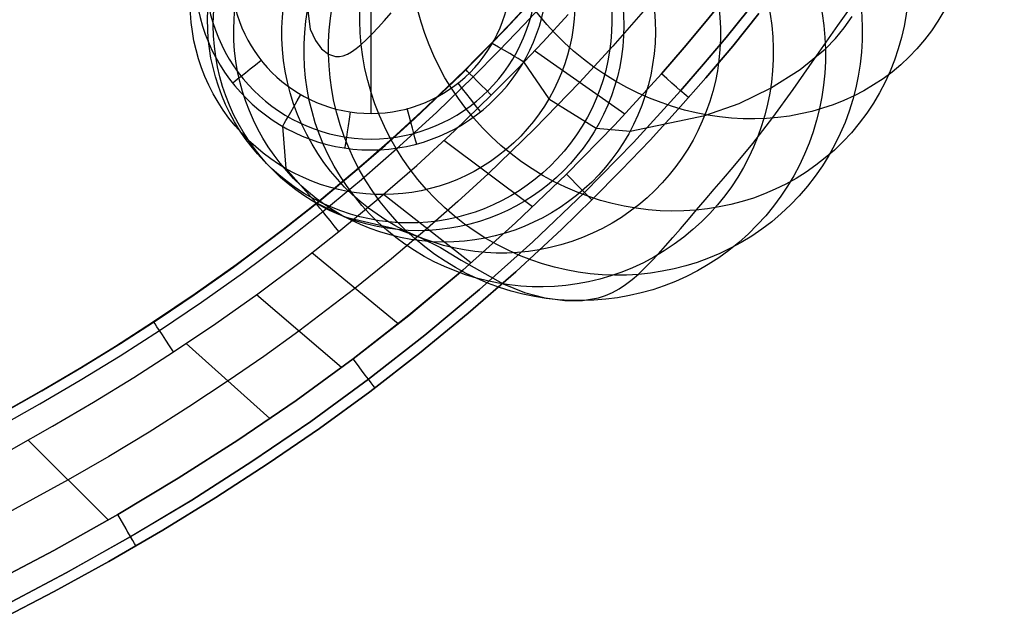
# Model space of a CAD drawing. Extents: x -3677 to -3089, y -67 to 482.
# Tile 58 of 110: x -3236 to -3181, y -41 to -8. Entities that reach past the tile are written whole.
import ezdxf

# ---------------------------------------------------------------- set-up
doc = ezdxf.new("R2010")
doc.units = 0
for name, color, linetype in [('BRACCIOLI', 97, 'CONTINUOUS'), ('CURVA_ORIGIN', 125, 'CONTINUOUS'), ('LIVELLO_02', 3, 'CONTINUOUS')]:
    doc.layers.add(name, color=color, linetype=linetype)

msp = doc.modelspace()

# ---------------------------------------------------------------- linework, layer by layer
at = {"layer": 'BRACCIOLI'}
for p, q in [((-3208.922671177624, -8.075240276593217, 18.58064800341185), (-3206.672071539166, -5.63858256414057, 18.58064800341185)), ((-3211.362633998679, -10.55276901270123, 18.58064800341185), (-3208.922671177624, -8.075240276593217, 18.58064800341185)), ((-3213.881065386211, -12.95052421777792, 18.58064800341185), (-3211.362633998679, -10.55276901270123, 18.58064800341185)), ((-3215.518637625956, -14.43028743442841, 18.58064800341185), (-3213.881065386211, -12.95052421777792, 18.58064800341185)), ((-3217.185565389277, -15.87692290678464, 18.58064800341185), (-3215.518637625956, -14.43028743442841, 18.58064800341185)), ((-3219.123159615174, -17.48697794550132, 18.58064800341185), (-3217.185565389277, -15.87692290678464, 18.58064800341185)), ((-3221.097506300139, -19.05161787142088, 18.58064800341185), (-3219.123159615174, -17.48697794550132, 18.58064800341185)), ((-3223.879395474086, -21.13280928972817, 18.58064800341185), (-3221.097506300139, -19.05161787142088, 18.58064800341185)), ((-3226.043645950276, -22.66043177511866, 18.58064800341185), (-3223.879395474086, -21.13280928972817, 18.58064800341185)), ((-3227.97253166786, -23.96064728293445, 18.58064800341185), (-3226.043645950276, -22.66043177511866, 18.58064800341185)), ((-3230.096321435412, -25.33085463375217, 18.58064800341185), (-3227.97253166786, -23.96064728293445, 18.58064800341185)), ((-3232.247210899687, -26.65795163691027, 18.58064800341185), (-3230.096321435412, -25.33085463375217, 18.58064800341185)), ((-3234.423378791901, -27.94331223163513, 18.58064800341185), (-3232.247210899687, -26.65795163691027, 18.58064800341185)), ((-3236.623003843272, -29.18831035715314, 18.58064800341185), (-3234.423378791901, -27.94331223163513, 18.58064800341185))]:
    msp.add_line(p, q, dxfattribs=at)
at = {"layer": 'CURVA_ORIGIN'}
for p, q in [((-3219.988751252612, -5.370632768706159, -157.1852190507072), (-3219.64778764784, -8.027364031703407, -136.0887517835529)), ((-3208.957051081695, -8.075240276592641, 17.5806480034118), (-3206.706451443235, -5.638582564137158, 17.5806480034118)), ((-3190.589150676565, -7.823103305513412, -64.41687419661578), (-3189.14508480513, -5.789191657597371, -61.09083712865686)), ((-3207.860481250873, -7.767380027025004, 19.99486156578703), (-3206.494638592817, -6.280984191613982, 19.99486156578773)), ((-3197.840619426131, -7.586754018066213, 20.58064800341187), (-3196.64572972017, -6.104673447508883, 20.58064800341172)), ((-3196.645401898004, -6.104788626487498, -14.41935199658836), (-3197.840510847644, -7.586620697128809, -14.41935199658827)), ((-3201.193242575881, -6.917528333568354, 20.58064800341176), (-3202.97762118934, -8.966838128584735, 20.58064800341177)), ((-3196.748067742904, -8.484618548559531, 19.99486156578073), (-3195.536684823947, -6.982197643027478, 19.99486156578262)), ((-3195.536399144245, -6.982283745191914, -13.83356555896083), (-3196.747841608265, -8.48436299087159, -13.83356555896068)), ((-3215.91004584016, -7.942145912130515, -95.59276392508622), (-3215.560198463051, -7.555883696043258, -93.82516814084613)), ((-3215.560198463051, -7.555883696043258, -93.82516814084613), (-3215.190683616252, -7.138459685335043, -92.07399582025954)), ((-3209.675231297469, -8.8193770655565, 18.58064800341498), (-3208.288215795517, -7.367125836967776, 18.5806480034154)), ((-3206.827837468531, -8.733639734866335, 20.58064800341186), (-3205.443497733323, -7.227125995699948, 20.58064800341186)), ((-3197.840510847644, -7.586620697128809, -14.41935199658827), (-3199.062418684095, -9.046492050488, -14.41935199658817)), ((-3199.062288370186, -9.046848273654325, 20.580648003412), (-3197.840619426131, -7.586754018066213, 20.58064800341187)), ((-3194.941724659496, -7.173765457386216, -12.41935199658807), (-3196.382364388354, -8.961472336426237, -12.41935199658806)), ((-3196.382364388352, -8.961472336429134, 18.58064800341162), (-3194.941724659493, -7.173765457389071, 18.58064800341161)), ((-3196.382364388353, -8.96147233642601, 3.080648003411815), (-3194.941724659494, -7.173765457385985, 3.0806480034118)), ((-3190.252743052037, -7.957037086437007, -112.5251741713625), (-3189.79960620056, -7.337901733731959, -109.0540862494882)), ((-3219.64778764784, -8.027364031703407, -136.0887517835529), (-3219.365419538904, -8.65174273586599, -129.5271884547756)), ((-3216.240153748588, -8.293446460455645, -97.3753451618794), (-3215.91004584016, -7.942145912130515, -95.59276392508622)), ((-3211.397013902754, -10.55276901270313, 17.5806480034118), (-3208.957051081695, -8.075240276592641, 17.5806480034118)), ((-3209.255160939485, -9.227643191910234, 19.99486156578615), (-3207.860481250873, -7.767380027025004, 19.99486156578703)), ((-3208.957051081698, -8.075240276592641, 17.5806480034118), (-3208.957051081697, -8.075240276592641, 18.58064800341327)), ((-3191.873411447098, -9.672056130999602, -67.62114810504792), (-3190.589150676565, -7.823103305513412, -64.41687419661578)), ((-3190.731426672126, -8.543905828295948, -116.4220924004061), (-3190.252743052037, -7.957037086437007, -112.5251741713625)), ((-3219.365419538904, -8.65174273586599, -129.5271884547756), (-3219.020412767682, -9.115615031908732, -123.3545853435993)), ((-3216.840863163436, -8.87596306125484, -100.9797119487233), (-3216.550450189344, -8.605985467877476, -99.17147384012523)), ((-3216.550450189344, -8.605985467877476, -99.17147384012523), (-3216.240153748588, -8.293446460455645, -97.3753451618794)), ((-3197.986312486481, -9.96445120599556, 19.99486156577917), (-3196.748067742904, -8.484618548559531, 19.99486156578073)), ((-3196.747841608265, -8.48436299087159, -13.83356555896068), (-3197.986186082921, -9.963898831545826, -13.83356555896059)), ((-3191.279653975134, -9.11776689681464, -120.9403418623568), (-3190.731426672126, -8.543905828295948, -116.4220924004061)), ((-3219.020412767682, -9.115615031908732, -123.3545853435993), (-3218.640708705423, -9.41451176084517, -117.7592128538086)), ((-3217.364891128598, -9.278767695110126, -104.6587990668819), (-3217.111713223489, -9.100296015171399, -102.8026258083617)), ((-3217.111713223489, -9.100296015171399, -102.8026258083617), (-3216.840863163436, -8.87596306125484, -100.9797119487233)), ((-3211.089355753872, -10.24608187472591, 18.58064800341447), (-3209.675231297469, -8.8193770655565, 18.58064800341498)), ((-3208.241020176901, -10.21324657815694, 20.58064800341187), (-3206.827837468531, -8.733639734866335, 20.58064800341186)), ((-3202.97762118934, -8.966838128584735, 20.58064800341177), (-3204.814232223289, -10.97027274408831, 20.58064800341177)), ((-3199.062418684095, -9.046492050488, -14.41935199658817), (-3200.310178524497, -10.48425648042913, -14.41935199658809)), ((-3200.309893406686, -10.48470837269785, 20.58064800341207), (-3199.062288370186, -9.046848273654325, 20.580648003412)), ((-3196.382364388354, -8.961472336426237, -12.41935199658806), (-3197.861501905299, -10.71854051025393, -12.41935199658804)), ((-3197.861501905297, -10.71854051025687, 18.58064800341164), (-3196.382364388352, -8.961472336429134, 18.58064800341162)), ((-3197.861501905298, -10.7185405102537, 3.080648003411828), (-3196.382364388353, -8.96147233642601, 3.080648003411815)), ((-3192.666839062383, -10.25591860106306, -132.09718371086), (-3191.279653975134, -9.11776689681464, -120.9403418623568)), ((-3218.640708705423, -9.41451176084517, -117.7592128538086), (-3218.246547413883, -9.544041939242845, -112.8678456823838)), ((-3218.246547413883, -9.544041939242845, -112.8678456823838), (-3218.041225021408, -9.544015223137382, -110.652755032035)), ((-3218.041225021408, -9.544015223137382, -110.652755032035), (-3217.827363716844, -9.500127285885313, -108.5612756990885)), ((-3217.827363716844, -9.500127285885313, -108.5612756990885), (-3217.602680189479, -9.411878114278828, -106.5708197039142)), ((-3217.602680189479, -9.411878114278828, -106.5708197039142), (-3217.364891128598, -9.278767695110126, -104.6587990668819)), ((-3210.676990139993, -10.66211231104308, 19.99486156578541), (-3209.255160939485, -9.227643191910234, 19.99486156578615)), ((-3202.327750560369, -12.70746760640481, 20.58064800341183), (-3207.297864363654, -9.23506871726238, 20.58064800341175)), ((-3193.050175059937, -11.35772337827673, -70.75984400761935), (-3191.873411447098, -9.672056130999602, -67.62114810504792)), ((-3213.077597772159, -12.16805996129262, 18.58064800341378), (-3211.089355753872, -10.24608187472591, 18.58064800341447)), ((-3209.681450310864, -11.66646153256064, 20.58064800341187), (-3208.241020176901, -10.21324657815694, 20.58064800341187)), ((-3199.250371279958, -11.42127937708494, 19.99486156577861), (-3197.986312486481, -9.96445120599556, 19.99486156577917)), ((-3197.986186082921, -9.963898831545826, -13.83356555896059), (-3199.250341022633, -11.42060838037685, -13.8335655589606)), ((-3194.296832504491, -11.28764788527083, -144.9314347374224), (-3192.666839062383, -10.25591860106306, -132.09718371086)), ((-3213.915445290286, -12.95052421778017, 17.5806480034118), (-3211.397013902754, -10.55276901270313, 17.5806480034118)), ((-3212.67596405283, -12.5944771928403, 19.99486156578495), (-3210.676990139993, -10.66211231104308, 19.99486156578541)), ((-3200.310178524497, -10.48425648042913, -14.41935199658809), (-3202.879658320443, -13.29322525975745, -14.41935199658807)), ((-3202.879500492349, -13.29334035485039, 20.58064800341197), (-3200.309893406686, -10.48470837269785, 20.58064800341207)), ((-3197.861501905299, -10.71854051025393, -12.41935199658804), (-3199.377789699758, -12.44479454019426, -12.41935199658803)), ((-3199.377789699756, -12.44479454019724, 18.58064800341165), (-3197.861501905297, -10.71854051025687, 18.58064800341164)), ((-3199.377789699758, -12.44479454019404, 3.080648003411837), (-3197.861501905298, -10.7185405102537, 3.080648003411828)), ((-3204.814232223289, -10.97027274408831, 20.58064800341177), (-3207.292681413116, -13.52214903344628, 20.58064800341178)), ((-3196.018954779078, -12.11679072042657, -158.8366529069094), (-3194.296832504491, -11.28764788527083, -144.9314347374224)), ((-3194.171749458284, -12.90177829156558, -73.8891470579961), (-3193.050175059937, -11.35772337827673, -70.75984400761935)), ((-3211.70633335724, -13.62390388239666, 20.58064800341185), (-3209.681450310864, -11.66646153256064, 20.58064800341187)), ((-3199.250341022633, -11.42060838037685, -13.8335655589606), (-3201.852255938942, -14.265144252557, -13.83356555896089)), ((-3201.85220724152, -14.26533380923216, 19.99486156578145), (-3199.250371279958, -11.42127937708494, 19.99486156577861)), ((-3215.113321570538, -14.03995844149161, 18.58064800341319), (-3213.077597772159, -12.16805996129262, 18.58064800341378)), ((-3199.377789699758, -12.44479454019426, -12.41935199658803), (-3200.929880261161, -14.1400589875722, -12.41935199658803)), ((-3200.92988026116, -14.14005898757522, 18.58064800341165), (-3199.377789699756, -12.44479454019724, 18.58064800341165)), ((-3200.929880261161, -14.14005898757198, 3.080648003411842), (-3199.377789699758, -12.44479454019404, 3.080648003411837)), ((-3197.925224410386, -12.78823686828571, -177.140305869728), (-3196.018954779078, -12.11679072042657, -158.8366529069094)), ((-3215.55301753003, -14.43028743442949, 17.5806480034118), (-3213.915445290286, -12.95052421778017, 17.5806480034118)), ((-3214.722610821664, -14.47644422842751, 19.99486156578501), (-3212.67596405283, -12.5944771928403, 19.99486156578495)), ((-3213.915445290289, -12.95052421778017, 17.5806480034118), (-3213.915445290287, -12.95052421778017, 18.58064800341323)), ((-3202.033646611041, -13.64697873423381, -228.8056857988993), (-3197.925224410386, -12.78823686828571, -177.140305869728)), ((-3195.278217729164, -14.32401485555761, -77.05769930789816), (-3194.171749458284, -12.90177829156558, -73.8891470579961)), ((-3207.292681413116, -13.52214903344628, 20.58064800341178), (-3209.851496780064, -15.99431653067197, 20.58064800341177)), ((-3205.542502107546, -16.01369533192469, 20.58064800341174), (-3202.879500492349, -13.29334035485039, 20.58064800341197)), ((-3202.879658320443, -13.29322525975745, -14.41935199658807), (-3205.542333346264, -16.01408495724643, -14.41935199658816)), ((-3203.893819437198, -13.48048236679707, -259.0769005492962), (-3202.033646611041, -13.64697873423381, -228.8056857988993)), ((-3217.195919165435, -15.85959330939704, 18.58064800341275), (-3215.113321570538, -14.03995844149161, 18.58064800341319)), ((-3213.779350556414, -15.53018004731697, 20.58064800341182), (-3211.70633335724, -13.62390388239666, 20.58064800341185)), ((-3217.219945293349, -15.8769229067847, 17.5806480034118), (-3215.55301753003, -14.43028743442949, 17.5806480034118)), ((-3216.816364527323, -16.30584189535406, 19.99486156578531), (-3214.722610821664, -14.47644422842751, 19.99486156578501)), ((-3207.411620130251, -17.8217273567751, 20.58064800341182), (-3212.288604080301, -14.1689798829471, 20.58064800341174)), ((-3201.852255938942, -14.265144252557, -13.83356555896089), (-3204.547553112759, -17.01934349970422, -13.83356555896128)), ((-3204.547530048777, -17.01883444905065, 19.99486156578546), (-3201.85220724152, -14.26533380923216, 19.99486156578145)), ((-3200.929880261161, -14.1400589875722, -12.41935199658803), (-3202.516426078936, -15.80415841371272, -12.41935199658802)), ((-3202.516426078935, -15.80415841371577, 18.58064800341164), (-3200.92988026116, -14.14005898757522, 18.58064800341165)), ((-3202.516426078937, -15.80415841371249, 3.080648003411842), (-3200.929880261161, -14.14005898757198, 3.080648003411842)), ((-3196.360763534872, -15.63671001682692, -80.28397040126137), (-3195.278217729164, -14.32401485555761, -77.05769930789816)), ((-3215.900037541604, -17.38314864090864, 20.58064800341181), (-3213.779350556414, -15.53018004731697, 20.58064800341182)), ((-3196.886490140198, -16.25522884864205, -81.9221650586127), (-3196.360763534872, -15.63671001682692, -80.28397040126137)), ((-3219.324782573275, -17.62478055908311, 18.58064800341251), (-3217.195919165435, -15.85959330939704, 18.58064800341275)), ((-3219.157539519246, -17.48697794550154, 17.5806480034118), (-3217.219945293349, -15.8769229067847, 17.5806480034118)), ((-3217.219945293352, -15.87692290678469, 17.58064800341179), (-3217.219945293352, -15.87692290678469, 18.58064800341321)), ((-3209.851496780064, -15.99431653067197, 20.58064800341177), (-3211.515065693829, -17.5218104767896, 20.58064800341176)), ((-3208.350663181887, -18.70032766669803, 20.58064800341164), (-3205.542502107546, -16.01369533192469, 20.58064800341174)), ((-3205.542333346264, -16.01408495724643, -14.41935199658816), (-3208.350406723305, -18.70080286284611, -14.41935199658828)), ((-3202.516426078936, -15.80415841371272, -12.41935199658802), (-3204.136079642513, -17.43691737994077, -12.41935199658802)), ((-3204.136079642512, -17.43691737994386, 18.58064800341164), (-3202.516426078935, -15.80415841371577, 18.58064800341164)), ((-3204.136079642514, -17.43691737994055, 3.080648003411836), (-3202.516426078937, -15.80415841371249, 3.080648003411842)), ((-3197.398345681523, -16.85026146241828, -83.57888688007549), (-3196.886490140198, -16.25522884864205, -81.9221650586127)), ((-3218.956659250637, -18.08049867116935, 19.99486156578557), (-3216.816364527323, -16.30584189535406, 19.99486156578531)), ((-3210.799275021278, -20.90224624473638, 20.58064800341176), (-3215.614423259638, -17.13328534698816, 20.58064800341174)), ((-3207.389922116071, -19.73818232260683, 19.99486156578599), (-3204.547530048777, -17.01883444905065, 19.99486156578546)), ((-3204.547553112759, -17.01934349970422, -13.83356555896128), (-3207.389888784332, -19.73880063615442, -13.83356555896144)), ((-3197.893700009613, -17.42310756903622, -85.25550168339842), (-3197.398345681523, -16.85026146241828, -83.57888688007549)), ((-3221.499008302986, -19.33390227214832, 18.58064800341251), (-3219.324782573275, -17.62478055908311, 18.58064800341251)), ((-3221.131886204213, -19.05161787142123, 17.5806480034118), (-3219.157539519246, -17.48697794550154, 17.5806480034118)), ((-3219.342582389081, -17.58343871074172, -259.0769005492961), (-3217.759961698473, -18.35753704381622, -228.1357309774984)), ((-3218.067929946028, -19.18066827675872, 20.58064800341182), (-3215.900037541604, -17.38314864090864, 20.58064800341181)), ((-3211.515065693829, -17.5218104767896, 20.58064800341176), (-3213.208206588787, -19.01670328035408, 20.58064800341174)), ((-3204.136079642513, -17.43691737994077, -12.41935199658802), (-3205.787493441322, -19.03816044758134, -12.41935199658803)), ((-3205.787493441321, -19.03816044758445, 18.58064800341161), (-3204.136079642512, -17.43691737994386, 18.58064800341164)), ((-3205.787493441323, -19.03816044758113, 3.080648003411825), (-3204.136079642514, -17.43691737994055, 3.080648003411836)), ((-3198.369922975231, -17.97506687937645, -86.95337528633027), (-3197.893700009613, -17.42310756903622, -85.25550168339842)), ((-3221.142594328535, -19.79879142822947, 19.99486156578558), (-3218.956659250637, -18.08049867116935, 19.99486156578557)), ((-3217.759961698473, -18.35753704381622, -228.1357309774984), (-3214.775306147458, -19.06384848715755, -187.9853439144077)), ((-3198.825159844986, -18.50689881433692, -88.67335544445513), (-3198.369922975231, -17.97506687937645, -86.95337528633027)), ((-3211.246007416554, -21.29303852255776, 20.58064800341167), (-3208.350663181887, -18.70032766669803, 20.58064800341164)), ((-3208.350406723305, -18.70080286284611, -14.41935199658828), (-3211.245885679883, -21.29324132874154, -14.41935199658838)), ((-3199.260657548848, -19.01720163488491, -90.41421766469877), (-3198.825159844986, -18.50689881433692, -88.67335544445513)), ((-3223.913775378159, -21.13280928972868, 17.5806480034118), (-3221.131886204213, -19.05161787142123, 17.5806480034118)), ((-3223.716510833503, -20.98760488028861, 18.58064800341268), (-3221.499008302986, -19.33390227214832, 18.58064800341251)), ((-3221.131886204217, -19.05161787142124, 17.5806480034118), (-3221.131886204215, -19.05161787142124, 18.58064800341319)), ((-3220.282133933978, -20.9211032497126, 20.58064800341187), (-3218.067929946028, -19.18066827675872, 20.58064800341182)), ((-3213.208206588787, -19.01670328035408, 20.58064800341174), (-3215.176102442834, -20.68251555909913, 20.58064800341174)), ((-3214.775306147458, -19.06384848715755, -187.9853439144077), (-3213.628822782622, -19.47880982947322, -175.920143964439)), ((-3213.628822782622, -19.47880982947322, -175.920143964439), (-3212.478097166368, -20.06066552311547, -165.7791864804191)), ((-3205.787493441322, -19.03816044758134, -12.41935199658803), (-3208.333810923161, -21.39114160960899, -12.41935199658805)), ((-3208.333810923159, -21.3911416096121, 18.58064800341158), (-3205.787493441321, -19.03816044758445, 18.58064800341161)), ((-3208.333810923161, -21.39114160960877, 3.080648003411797), (-3205.787493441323, -19.03816044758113, 3.080648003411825)), ((-3205.78749344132, -19.03816044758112, -12.41935199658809), (-3205.787493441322, -19.03816044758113, 18.5806480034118)), ((-3200.080524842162, -19.96545181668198, -93.95161807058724), (-3199.678438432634, -19.50403331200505, -92.17421939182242)), ((-3199.678438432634, -19.50403331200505, -92.17421939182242), (-3199.260657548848, -19.01720163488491, -90.41421766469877)), ((-3223.371930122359, -21.46129061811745, 19.99486156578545), (-3221.142594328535, -19.79879142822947, 19.99486156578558)), ((-3210.320680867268, -22.36251560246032, 19.99486156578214), (-3207.389922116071, -19.73818232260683, 19.99486156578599)), ((-3207.389888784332, -19.73880063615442, -13.83356555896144), (-3210.320598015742, -22.3627476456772, -13.83356555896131)), ((-3200.468939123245, -20.39951511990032, -95.74467114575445), (-3200.080524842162, -19.96545181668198, -93.95161807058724)), ((-3214.809924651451, -24.25555975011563, 20.58064800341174), (-3219.550239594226, -20.35368403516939, 20.58064800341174)), ((-3212.478097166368, -20.06066552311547, -165.7791864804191), (-3211.328093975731, -20.74455038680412, -157.2667609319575)), ((-3200.845703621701, -20.80428119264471, -97.55163606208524), (-3200.468939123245, -20.39951511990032, -95.74467114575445)), ((-3226.078025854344, -22.66043177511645, 17.5806480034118), (-3223.913775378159, -21.13280928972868, 17.5806480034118)), ((-3225.974909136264, -22.58710090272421, 18.58064800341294), (-3223.716510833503, -20.98760488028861, 18.58064800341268)), ((-3223.913775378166, -21.13280928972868, 17.58064800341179), (-3223.913775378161, -21.13280928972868, 18.58064800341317)), ((-3222.540037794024, -22.60484057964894, 20.58064800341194), (-3220.282133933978, -20.9211032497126, 20.58064800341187)), ((-3215.176102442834, -20.68251555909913, 20.58064800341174), (-3217.181406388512, -22.30353185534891, 20.58064800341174)), ((-3211.328093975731, -20.74455038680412, -157.2667609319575), (-3209.015595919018, -22.05790641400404, -142.9857750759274)), ((-3201.212840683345, -21.17780800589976, -99.37077026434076), (-3200.845703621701, -20.80428119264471, -97.55163606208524)), ((-3225.642092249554, -23.06911508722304, 19.99486156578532), (-3223.371930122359, -21.46129061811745, 19.99486156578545)), ((-3224.175644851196, -21.32172845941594, 17.5806480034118), (-3224.175644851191, -21.32172845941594, 18.58064800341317)), ((-3211.245885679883, -21.29324132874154, -14.41935199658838), (-3214.225763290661, -23.78798737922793, -14.41935199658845)), ((-3214.225672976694, -23.78816892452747, 20.58064800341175), (-3211.246007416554, -21.29303852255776, 20.58064800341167)), ((-3208.333810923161, -21.39114160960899, -12.41935199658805), (-3210.947679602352, -23.66997265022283, -12.41935199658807)), ((-3210.94767960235, -23.66997265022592, 18.58064800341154), (-3208.333810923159, -21.3911416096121, 18.58064800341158)), ((-3210.947679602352, -23.66997265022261, 3.08064800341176), (-3208.333810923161, -21.39114160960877, 3.080648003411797)), ((-3201.926773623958, -21.82367990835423, -103.0425646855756), (-3201.572372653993, -21.51815353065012, -101.2003311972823)), ((-3201.572372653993, -21.51815353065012, -101.2003311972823), (-3201.212840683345, -21.17780800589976, -99.37077026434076)), ((-3209.015595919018, -22.05790641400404, -142.9857750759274), (-3207.852190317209, -22.52315240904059, -136.2656928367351)), ((-3202.637758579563, -22.3288946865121, -106.8418350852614), (-3202.280324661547, -22.09396596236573, -104.9156700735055)), ((-3202.280324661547, -22.09396596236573, -104.9156700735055), (-3201.926773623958, -21.82367990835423, -103.0425646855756)), ((-3228.271822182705, -24.13360285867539, 18.58064800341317), (-3225.974909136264, -22.58710090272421, 18.58064800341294)), ((-3228.006911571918, -23.96064728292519, 17.5806480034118), (-3226.078025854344, -22.66043177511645, 17.5806480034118)), ((-3224.838600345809, -24.23277296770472, 20.58064800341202), (-3222.540037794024, -22.60484057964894, 20.58064800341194)), ((-3217.931285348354, -26.66278866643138, 20.58064800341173), (-3222.613516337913, -22.65797737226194, 20.58064800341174)), ((-3217.181406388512, -22.30353185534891, 20.58064800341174), (-3220.273699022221, -24.65927265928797, 20.58064800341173)), ((-3213.336574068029, -24.88791439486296, 19.99486156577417), (-3210.320680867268, -22.36251560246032, 19.99486156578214)), ((-3210.320598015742, -22.3627476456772, -13.83356555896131), (-3213.336476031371, -24.88761503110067, -13.83356555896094)), ((-3207.852190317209, -22.52315240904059, -136.2656928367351), (-3206.713360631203, -22.82607898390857, -129.7484720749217)), ((-3203.780685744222, -22.82036681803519, -113.1605651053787), (-3203.383206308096, -22.69221212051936, -110.9420948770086)), ((-3203.383206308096, -22.69221212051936, -110.9420948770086), (-3203.003808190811, -22.52834907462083, -108.8432474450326)), ((-3203.003808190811, -22.52834907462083, -108.8432474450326), (-3202.637758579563, -22.3288946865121, -106.8418350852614)), ((-3227.950506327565, -24.62338368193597, 19.99486156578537), (-3225.642092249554, -23.06911508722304, 19.99486156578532)), ((-3206.713360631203, -22.82607898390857, -129.7484720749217), (-3205.633954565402, -22.97271345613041, -123.6147402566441)), ((-3205.633954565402, -22.97271345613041, -123.6147402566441), (-3204.648819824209, -22.96908314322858, -118.0451248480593)), ((-3204.648819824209, -22.96908314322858, -118.0451248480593), (-3203.780685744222, -22.82036681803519, -113.1605651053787)), ((-3214.225763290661, -23.78798737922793, -14.41935199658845), (-3217.2870326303, -26.18162803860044, -14.41935199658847)), ((-3217.286798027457, -26.18205989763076, 20.5806480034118), (-3214.225672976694, -23.78816892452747, 20.58064800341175)), ((-3210.947679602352, -23.66997265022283, -12.41935199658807), (-3213.627576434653, -25.87248171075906, -12.41935199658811)), ((-3213.627576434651, -25.87248171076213, 18.5806480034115), (-3210.94767960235, -23.66997265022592, 18.58064800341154)), ((-3213.627576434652, -25.87248171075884, 3.080648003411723), (-3210.947679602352, -23.66997265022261, 3.08064800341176)), ((-3230.42884435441, -25.51810279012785, 18.58064800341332), (-3228.271822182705, -24.13360285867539, 18.58064800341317)), ((-3230.130701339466, -25.33085463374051, 17.5806480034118), (-3228.006911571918, -23.96064728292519, 17.5806480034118)), ((-3228.006911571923, -23.96064728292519, 17.58064800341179), (-3228.00691157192, -23.96064728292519, 18.58064800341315)), ((-3227.174780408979, -25.80579311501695, 20.58064800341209), (-3224.838600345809, -24.23277296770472, 20.58064800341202)), ((-3230.117795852, -26.01450636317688, 19.99486156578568), (-3227.950506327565, -24.62338368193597, 19.99486156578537)), ((-3220.273699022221, -24.65927265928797, 20.58064800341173), (-3222.207330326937, -26.05026716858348, 20.58064800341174)), ((-3216.43436948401, -27.31045880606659, 19.99486156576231), (-3213.336574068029, -24.88791439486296, 19.99486156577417)), ((-3213.336476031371, -24.88761503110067, -13.83356555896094), (-3216.434318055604, -27.30983329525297, -13.83356555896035)), ((-3232.281590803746, -26.65795163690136, 17.5806480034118), (-3230.130701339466, -25.33085463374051, 17.5806480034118)), ((-3221.864785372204, -29.4691222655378, 20.58064800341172), (-3226.470586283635, -25.33825502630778, 20.58064800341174)), ((-3232.615037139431, -26.85944145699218, 18.58064800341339), (-3230.42884435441, -25.51810279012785, 18.58064800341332)), ((-3232.313893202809, -27.36195106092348, 19.99486156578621), (-3230.117795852, -26.01450636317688, 19.99486156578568)), ((-3229.366857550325, -27.21290562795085, 20.58064800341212), (-3227.174780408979, -25.80579311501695, 20.58064800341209)), ((-3213.627576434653, -25.87248171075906, -12.41935199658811), (-3216.371978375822, -27.9964969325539, -12.41935199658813)), ((-3216.371978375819, -27.99649693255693, 18.58064800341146), (-3213.627576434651, -25.87248171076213, 18.5806480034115)), ((-3216.37197837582, -27.99649693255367, 3.080648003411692), (-3213.627576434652, -25.87248171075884, 3.080648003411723)), ((-3222.207330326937, -26.05026716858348, 20.58064800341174), (-3224.168949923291, -27.40255489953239, 20.58064800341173)), ((-3217.2870326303, -26.18162803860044, -14.41935199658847), (-3220.426076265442, -28.47189357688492, -14.41935199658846)), ((-3220.425870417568, -28.47226436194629, 20.58064800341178), (-3217.286798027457, -26.18205989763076, 20.5806480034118)), ((-3234.828650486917, -28.15876856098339, 18.58064800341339), (-3232.615037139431, -26.85944145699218, 18.58064800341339)), ((-3234.457758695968, -27.94331223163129, 17.5806480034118), (-3232.281590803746, -26.65795163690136, 17.5806480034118)), ((-3234.537075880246, -28.6669116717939, 19.99486156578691), (-3232.313893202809, -27.36195106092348, 19.99486156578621)), ((-3231.586866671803, -28.57509265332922, 20.58064800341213), (-3229.366857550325, -27.21290562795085, 20.58064800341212)), ((-3224.168949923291, -27.40255489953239, 20.58064800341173), (-3226.330213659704, -28.82912397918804, 20.58064800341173)), ((-3216.434318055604, -27.30983329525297, -13.83356555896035), (-3219.610236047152, -29.6269695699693, -13.8335655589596)), ((-3219.610168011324, -29.6274663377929, 19.99486156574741), (-3216.43436948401, -27.31045880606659, 19.99486156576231)), ((-3237.06793434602, -29.41723380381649, 18.58064800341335), (-3234.828650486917, -28.15876856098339, 18.58064800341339)), ((-3236.657383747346, -29.18831035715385, 17.5806480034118), (-3234.457758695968, -27.94331223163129, 17.5806480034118)), ((-3216.371978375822, -27.9964969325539, -12.41935199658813), (-3219.138509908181, -30.01203785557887, -12.41935199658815)), ((-3219.138509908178, -30.01203785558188, 18.58064800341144), (-3216.371978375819, -27.99649693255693, 18.58064800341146)), ((-3219.138509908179, -30.01203785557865, 3.080648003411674), (-3216.37197837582, -27.99649693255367, 3.080648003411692)), ((-3216.371978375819, -27.99649693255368, -12.41935199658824), (-3216.371978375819, -27.99649693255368, 18.58064800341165)), ((-3236.785621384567, -29.93058209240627, 19.9948615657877), (-3234.537075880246, -28.6669116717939, 19.99486156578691)), ((-3233.83315178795, -29.89365478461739, 20.58064800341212), (-3231.586866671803, -28.57509265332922, 20.58064800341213)), ((-3220.426076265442, -28.47189357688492, -14.41935199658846), (-3223.636834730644, -30.66108724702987, -14.4193519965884)), ((-3223.636776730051, -30.66118281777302, 20.58064800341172), (-3220.425870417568, -28.47226436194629, 20.58064800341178)), ((-3226.330213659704, -28.82912397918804, 20.58064800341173), (-3228.520565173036, -30.21215766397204, 20.58064800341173)), ((-3219.610236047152, -29.6269695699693, -13.8335655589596), (-3222.857608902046, -31.84113750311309, -13.83356555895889)), ((-3222.857403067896, -31.84120407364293, 19.99486156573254), (-3219.610168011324, -29.6274663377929, 19.99486156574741)), ((-3236.104056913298, -31.16989261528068, 20.58064800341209), (-3233.83315178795, -29.89365478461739, 20.58064800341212)), ((-3228.520565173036, -30.21215766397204, 20.58064800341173), (-3230.73813292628, -31.55277725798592, 20.58064800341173)), ((-3219.138509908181, -30.01203785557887, -12.41935199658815), (-3221.962043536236, -31.95131772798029, -12.41935199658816)), ((-3221.962043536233, -31.95131772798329, 18.58064800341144), (-3219.138509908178, -30.01203785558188, 18.58064800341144)), ((-3221.962043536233, -31.95131772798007, 3.080648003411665), (-3219.138509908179, -30.01203785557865, 3.080648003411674)), ((-3230.773985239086, -35.05155747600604, 20.58064800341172), (-3235.185745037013, -30.6550030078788, 20.58064800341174)), ((-3226.912753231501, -32.75242766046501, 20.58064800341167), (-3223.636776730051, -30.66118281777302, 20.58064800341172)), ((-3223.636834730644, -30.66108724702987, -14.4193519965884), (-3226.912638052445, -32.75265554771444, -14.41935199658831)), ((-3230.73813292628, -31.55277725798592, 20.58064800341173), (-3232.981045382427, -32.85210406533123, 20.58064800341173)), ((-3222.857608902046, -31.84113750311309, -13.83356555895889), (-3226.169132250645, -33.95558737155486, -13.83356555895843)), ((-3226.168841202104, -33.95517649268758, 19.99486156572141), (-3222.857403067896, -31.84120407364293, 19.99486156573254)), ((-3221.962043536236, -31.95131772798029, -12.41935199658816), (-3224.838379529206, -33.81646111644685, -12.41935199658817)), ((-3224.838379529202, -33.81646111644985, 18.58064800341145), (-3221.962043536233, -31.95131772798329, 18.58064800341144)), ((-3224.838379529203, -33.81646111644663, 3.080648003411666), (-3221.962043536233, -31.95131772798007, 3.080648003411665)), ((-3232.981045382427, -32.85210406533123, 20.58064800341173), (-3237.293931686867, -35.20474967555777, 20.58064800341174)), ((-3230.247036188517, -34.74961128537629, 20.5806480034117), (-3226.912753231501, -32.75242766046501, 20.58064800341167)), ((-3226.912638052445, -32.75265554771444, -14.41935199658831), (-3230.246816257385, -34.75004497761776, -14.41935199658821)), ((-3226.169132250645, -33.95558737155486, -13.83356555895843), (-3229.537501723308, -35.97356945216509, -13.83356555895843)), ((-3229.537248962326, -35.97288807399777, 19.99486156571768), (-3226.168841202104, -33.95517649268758, 19.99486156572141)), ((-3224.838379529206, -33.81646111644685, -12.41935199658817), (-3227.76331815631, -35.60959258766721, -12.41935199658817)), ((-3227.763318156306, -35.60959258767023, 18.58064800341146), (-3224.838379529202, -33.81646111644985, 18.58064800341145)), ((-3227.763318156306, -35.60959258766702, 3.080648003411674), (-3224.838379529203, -33.81646111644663, 3.080648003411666)), ((-3233.764930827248, -36.72812372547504, 20.58064800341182), (-3230.247036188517, -34.74961128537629, 20.5806480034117)), ((-3230.246816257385, -34.75004497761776, -14.41935199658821), (-3233.764744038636, -36.72852118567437, -14.4193519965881)), ((-3227.76331815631, -35.60959258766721, -12.41935199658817), (-3230.732659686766, -37.33283670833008, -12.41935199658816)), ((-3230.732659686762, -37.33283670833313, 18.58064800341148), (-3227.763318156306, -35.60959258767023, 18.58064800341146)), ((-3230.732659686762, -37.33283670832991, 3.080648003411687), (-3227.763318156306, -35.60959258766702, 3.080648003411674)), ((-3229.537501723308, -35.97356945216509, -13.83356555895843), (-3233.088844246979, -37.97091475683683, -13.83356555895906)), ((-3233.088800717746, -37.97035827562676, 19.99486156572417), (-3229.537248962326, -35.97288807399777, 19.99486156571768)), ((-3237.333766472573, -38.61293828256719, 20.580648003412), (-3233.764930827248, -36.72812372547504, 20.58064800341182)), ((-3233.764744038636, -36.72852118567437, -14.4193519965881), (-3237.333706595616, -38.61312252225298, -14.41935199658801)), ((-3230.732659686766, -37.33283670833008, -12.41935199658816), (-3233.742204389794, -38.98831804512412, -12.41935199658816)), ((-3233.74220438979, -38.98831804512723, 18.58064800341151), (-3230.732659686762, -37.33283670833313, 18.58064800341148)), ((-3233.742204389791, -38.988318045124, 3.080648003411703), (-3230.732659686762, -37.33283670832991, 3.080648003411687)), ((-3236.689625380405, -39.87201274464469, 19.9948615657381), (-3233.088800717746, -37.97035827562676, 19.99486156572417)), ((-3233.088844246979, -37.97091475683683, -13.83356555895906), (-3236.689394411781, -39.87217700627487, -13.83356555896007)), ((-3233.742204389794, -38.98831804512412, -12.41935199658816), (-3236.787752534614, -40.57816116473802, -12.41935199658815)), ((-3236.78775253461, -40.57816116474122, 18.58064800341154), (-3233.74220438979, -38.98831804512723, 18.58064800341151)), ((-3236.78775253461, -40.57816116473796, 3.080648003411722), (-3233.742204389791, -38.988318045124, 3.080648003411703))]:
    msp.add_line(p, q, dxfattribs=at)
at = {"layer": 'CURVA_ORIGIN', "extrusion": (0.2611896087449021, 0.3641439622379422, 0.8939682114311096)}
msp.add_circle((2597.644616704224, 1630.517825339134, -905.0371228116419), 13.93711609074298, dxfattribs=at)
at = {"layer": 'CURVA_ORIGIN', "extrusion": (0.2065513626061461, 0.2616735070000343, 0.9427955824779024)}
msp.add_circle((2509.290347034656, 1842.758018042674, -747.3105225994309), 14.00682708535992, dxfattribs=at)
at = {"layer": 'CURVA_ORIGIN', "extrusion": (0.1569787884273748, 0.1726203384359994, 0.9723990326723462)}
msp.add_circle((2364.506051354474, 2077.003617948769, -604.7005272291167), 14.01070242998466, dxfattribs=at)
at = {"layer": 'CURVA_ORIGIN', "extrusion": (0.113910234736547, 0.09672883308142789, 0.9887709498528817)}
msp.add_circle((2067.43894718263, 2403.654567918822, -483.9836621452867), 13.77348047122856, dxfattribs=at)
at = {"layer": 'CURVA_ORIGIN', "extrusion": (0.08995562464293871, 0.05669260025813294, 0.9943308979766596)}
msp.add_circle((1702.090034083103, 2687.426826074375, -432.0946966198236), 12.97196203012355, dxfattribs=at)
at = {"layer": 'CURVA_ORIGIN', "extrusion": (0.06771958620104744, 0.02295728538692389, 0.9974402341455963)}
msp.add_circle((1022.491756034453, 3021.485130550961, -393.5426242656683), 12.10298817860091, dxfattribs=at)
at = {"layer": 'CURVA_ORIGIN', "extrusion": (0.04399623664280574, -0.00479779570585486, 0.9990201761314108)}
msp.add_circle((-356.3171208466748, 3179.204028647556, -369.3934511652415), 11.61923512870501, dxfattribs=at)
at = {"layer": 'CURVA_ORIGIN'}
msp.add_circle((-3213.679905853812, -7.823979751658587, -259.0769005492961), 11.30325215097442, dxfattribs=at)
at = {"layer": 'CURVA_ORIGIN', "extrusion": (-0.7102146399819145, -0.7039852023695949, -1.777780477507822e-11)}
msp.add_arc((-2251.282507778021, 18.58069379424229, 2287.775771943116), 1.99995425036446, 90.00131073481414, 180.0013106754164, dxfattribs=at)
at = {"layer": 'CURVA_ORIGIN', "extrusion": (0.6620990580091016, 0.7494163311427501, -7.008001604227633e-12)}
msp.add_arc((2391.423093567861, -12.41934940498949, -2126.779427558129), 2.000002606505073, 180.0000746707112, 270.0000746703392, dxfattribs=at)
at = {"layer": 'CURVA_ORIGIN', "extrusion": (-0.6622906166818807, -0.7492470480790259, 7.533463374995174e-11)}
msp.add_arc((-2390.878875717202, 18.58071648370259, 2127.390861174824), 1.999931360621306, 359.9980335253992, 89.99803339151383, dxfattribs=at)
at = {"layer": 'CURVA_ORIGIN', "extrusion": (-0.7106871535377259, -0.7035081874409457, -3.480582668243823e-11)}
msp.add_arc((-2243.744596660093, 18.58058609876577, 2289.403651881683), 2.000061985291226, 0.0017756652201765, 90.00177555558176, dxfattribs=at)
at = {"layer": 'CURVA_ORIGIN', "extrusion": (0.7108015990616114, 0.7033925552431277, -2.087789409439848e-11)}
msp.add_arc((2243.371742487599, -12.41931892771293, -2289.768804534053), 2.000033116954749, 180.0009487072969, 270.0009486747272, dxfattribs=at)
at = {"layer": 'CURVA_ORIGIN', "extrusion": (-0.7778959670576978, -0.6283930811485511, -1.104566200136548e-12)}
msp.add_arc((-2007.291110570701, 18.58059475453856, 2515.375063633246), 2.000053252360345, 89.998474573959, 179.9984744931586, dxfattribs=at)
at = {"layer": 'CURVA_ORIGIN', "extrusion": (-0.8361225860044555, -0.5485426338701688, -9.647672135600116e-12)}
msp.add_arc((-1748.666108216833, 18.5806873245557, 2712.469300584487), 1.999960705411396, 90.00112578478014, 180.0011257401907, dxfattribs=at)
at = {"layer": 'CURVA_ORIGIN', "extrusion": (0.7977677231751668, 0.6029648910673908, 1.786651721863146e-11)}
msp.add_arc((1919.024275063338, -12.41935963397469, -2582.434353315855), 1.999992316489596, 179.9997798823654, 269.9997798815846, dxfattribs=at)
at = {"layer": 'CURVA_ORIGIN', "extrusion": (-0.7979119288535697, -0.6027740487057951, 5.718211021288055e-11)}
msp.add_arc((-1918.40602912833, 18.58067407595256, 2582.893387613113), 1.999973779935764, 359.9992488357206, 89.99924882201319, dxfattribs=at)
at = {"layer": 'CURVA_ORIGIN', "extrusion": (-0.8649416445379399, -0.5018724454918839, -1.002197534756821e-10)}
msp.add_arc((-1591.115540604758, 18.58060225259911, 2811.415060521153), 2.000046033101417, 0.0013187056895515, 90.00131866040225, dxfattribs=at)
at = {"layer": 'CURVA_ORIGIN', "extrusion": (0.8651323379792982, 0.5015436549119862, -2.169170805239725e-11)}
msp.add_arc((1590.046372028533, -12.4193172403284, -2812.019644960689), 2.000034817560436, 180.0009974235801, 270.0009973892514, dxfattribs=at)
at = {"layer": 'LIVELLO_02'}
for p, q in [((-3216.294835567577, -12.66898521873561, -433.0975990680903), (-3216.294835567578, 2.748455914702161, -432.9955615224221)), ((-3207.897046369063, -9.835604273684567, -431.0767315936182), (-3206.502531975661, -11.86474989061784, -325.0647744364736)), ((-3206.502531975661, -11.86474989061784, -325.0647744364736), (-3203.893819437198, -13.48048236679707, -259.0769005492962)), ((-3221.164718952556, -13.38051364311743, -431.1403981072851), (-3220.988137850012, -15.70730794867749, -324.904308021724)), ((-3220.988137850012, -15.70730794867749, -324.904308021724), (-3219.342582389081, -17.58343871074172, -259.0769005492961))]:
    msp.add_line(p, q, dxfattribs=at)
at = {"layer": 'LIVELLO_02', "extrusion": (0.0161875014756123, -0.01927627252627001, 0.9996831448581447)}
msp.add_circle((-2466.745613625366, 2054.106604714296, -376.6383323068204), 10.59773874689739, dxfattribs=at)
at = {"layer": 'LIVELLO_02', "extrusion": (0.02607024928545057, -0.01781690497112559, 0.9995013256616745)}
msp.add_circle((-1819.804784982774, 2639.458503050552, -356.0744889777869), 11.13786809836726, dxfattribs=at)
at = {"layer": 'LIVELLO_02', "extrusion": (0.002720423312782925, 0.007697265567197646, -0.9999666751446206)}
msp.add_circle((3217.465824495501, -8.221169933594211, 422.2598208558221), 9.7139962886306, dxfattribs=at)
at = {"layer": 'LIVELLO_02', "extrusion": (0.002461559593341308, 0.007022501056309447, -0.9999723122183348)}
msp.add_circle((3217.355128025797, -7.93923304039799, 424.502350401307), 9.122588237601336, dxfattribs=at)
at = {"layer": 'LIVELLO_02'}
msp.add_circle((-3213.679905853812, -7.823979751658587, -259.0769005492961), 11.30325215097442, dxfattribs=at)
at = {"layer": 'LIVELLO_02', "extrusion": (0.002306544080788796, 0.006618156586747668, -0.9999754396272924)}
msp.add_circle((3217.290486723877, -7.775157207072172, 425.5845908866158), 7.71341512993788, dxfattribs=at)
at = {"layer": 'LIVELLO_02', "extrusion": (0.5005897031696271, 0.865657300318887, 0.006883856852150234)}
msp.add_arc((2774.081477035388, -419.9333327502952, -1617.321963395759), 1.999999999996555, 180.5711437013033, 270.0754204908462, dxfattribs=at)
at = {"layer": 'LIVELLO_02', "extrusion": (0.6201108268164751, -0.7845052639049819, -0.003748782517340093)}
msp.add_arc((-2534.01905129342, -438.551631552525, -1988.946362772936), 1.999813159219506, 181.0549982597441, 270.3348470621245, dxfattribs=at)
at = {"layer": 'LIVELLO_02', "extrusion": (0.7834143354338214, 0.6214715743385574, 0.005921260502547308)}
msp.add_arc((1987.267746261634, -416.1296057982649, -2525.342235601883), 2.00005390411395, 180.8249843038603, 270.216612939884, dxfattribs=at)
at = {"layer": 'LIVELLO_02', "extrusion": (0.8654267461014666, -0.5010337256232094, -0.001323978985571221)}
msp.add_arc((-1623.494470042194, -434.7812304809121, -2780.412024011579), 2.000083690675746, 181.1593996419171, 270.3961371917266, dxfattribs=at)
at = {"layer": 'LIVELLO_02', "extrusion": (0.9659312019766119, 0.2587689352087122, 0.003943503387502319)}
msp.add_arc((819.7697702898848, -418.8313915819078, -3109.715134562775), 2.000031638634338, 181.0381014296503, 270.332880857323, dxfattribs=at)
at = {"layer": 'LIVELLO_02', "extrusion": (0.9891984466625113, -0.1465766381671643, 0.001312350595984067)}
msp.add_arc((-484.0672577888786, -426.9249659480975, -3181.399083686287), 2.000026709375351, 181.1541708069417, 270.3957288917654, dxfattribs=at)

doc.saveas('drawing.dxf')
